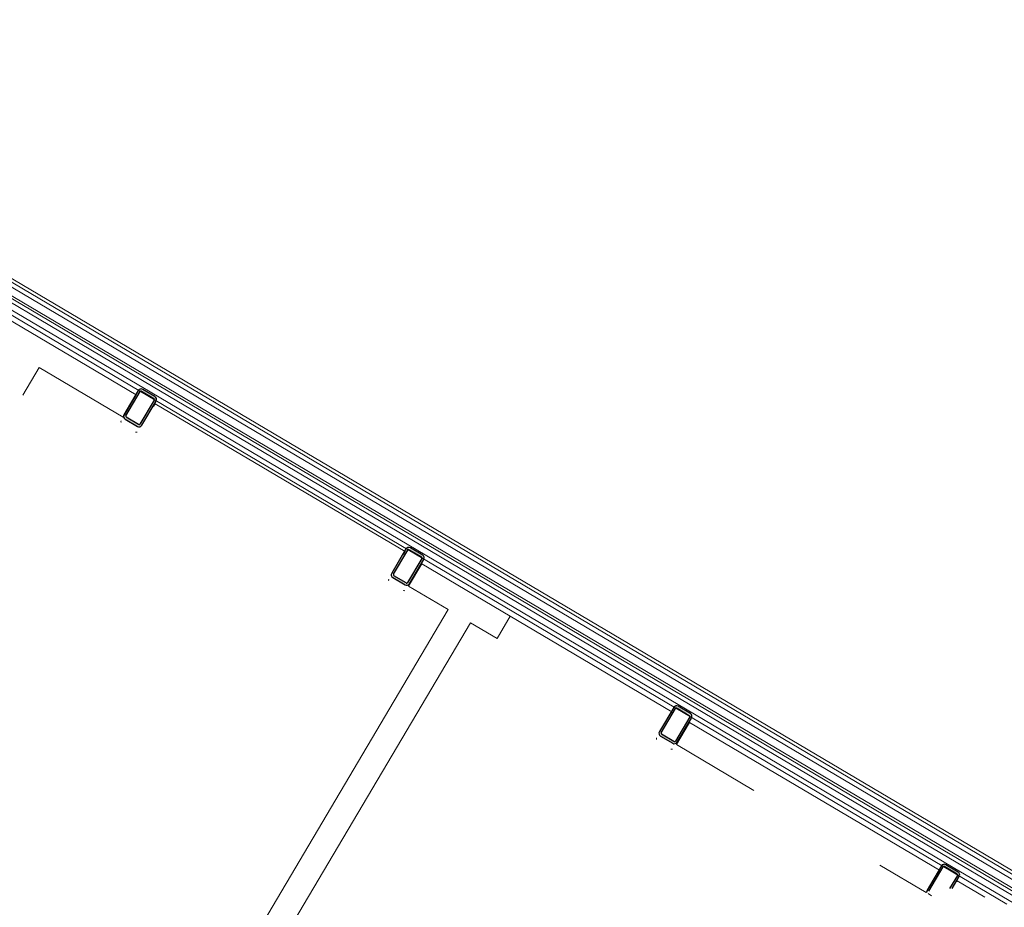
# Model space of a CAD drawing. Header units: metres. Extents: x 90929.1 to 91021.7, y 464820.1 to 464912.3.
# Tile 57 of 63: x 91010.2 to 91015.9, y 464887.8 to 464892.9. Entities that reach past the tile are written whole.
import ezdxf

# ---------------------------------------------------------------- set-up
doc = ezdxf.new("R2010")
doc.units = ezdxf.units.M
for name, color, linetype, lineweight in [('A-DETL-MBND', 5, 'Continuous', 9), ('A-FLOR', 192, 'Continuous', 9), ('A-GLAZ-CWMG', 51, 'Continuous', 9), ('A-WALL', 113, 'Continuous', 9), ('A-WALL-FNSH', 113, 'Continuous', 9), ('S-COLS', 52, 'Continuous', 9)]:
    doc.layers.add(name, color=color, linetype=linetype, lineweight=lineweight)

# ---------------------------------------------------------------- blocks, each defined once
blk = doc.blocks.new('Rectangular Mullion - 31_Jazo stijl rechts_onder-8552461-Situatie Nieuw')
at = {"layer": 'A-GLAZ-CWMG'}
for p, q in [((35041, -29438.3), (36590.1, -30354.9)), ((35058.8, -29408.2), (36607.9, -30324.8)), ((35028.3, -29459.8), (36577.4, -30376.4))]:
    blk.add_line(p, q, dxfattribs=at)
blk = doc.blocks.new('Rectangular Mullion - 31_Jazo stijl rechts_onder-8551693-Situatie Nieuw')
at = {"layer": 'A-GLAZ-CWMG'}
for p, q in [((38139.2, -31271.5), (38655.6, -31577.1)), ((38157.1, -31241.4), (38673.4, -31547)), ((38126.5, -31293.1), (38642.9, -31598.6))]:
    blk.add_line(p, q, dxfattribs=at)
blk = doc.blocks.new('Rectangular Mullion - 31_Jazo stijl rechts_onder-8552077-Situatie Nieuw')
at = {"layer": 'A-GLAZ-CWMG'}
for p, q in [((38673.4, -31547), (39706.2, -32158.1)), ((38642.9, -31598.6), (39675.6, -32209.7)), ((38655.6, -31577.1), (39688.4, -32188.2))]:
    blk.add_line(p, q, dxfattribs=at)
blk = doc.blocks.new('Rectangular Mullion - 31_Jazo stijl rechts_onder-V59-Situatie Nieuw')
at = {"layer": 'A-GLAZ-CWMG'}
for p, q in [((41255.3, -33074.7), (42288.1, -33685.8)), ((41224.8, -33126.3), (41547.3, -33317.2)), ((41237.5, -33104.8), (42270.2, -33715.9)), ((41746, -33434.7), (41771, -33449.6)), ((41969.7, -33567.1), (42257.5, -33737.4))]:
    blk.add_line(p, q, dxfattribs=at)
blk = doc.blocks.new('Basic Wall _ 21_kantplank - ___-10111498-Situatie Nieuw')
at = {"layer": 'A-WALL'}
for p, q in [((7377.2, 43273.3), (7377.2, 59269.7)), ((7352.2, 43273.3), (7352.2, 59172.3))]:
    blk.add_line(p, q, dxfattribs=at)

msp = doc.modelspace()

# ---------------------------------------------------------------- hatches: boundary and pattern name
at = {"layer": 'S-COLS', "lineweight": 5}
h = msp.add_hatch(color=256, dxfattribs=at)
h.paths.add_polyline_path([(91010.9348, 464890.5925), (91011.0176, 464890.7324), (91011.0068, 464890.7387), (91010.9279, 464890.5966), (91010.9318, 464890.5943)], flags=0)
h.paths.add_polyline_path([(91010.9234, 464890.5839), (91010.9279, 464890.5942), (91010.9155, 464890.5917), (91010.9155, 464890.585), (91010.9226, 464890.584)], flags=0)
h.paths.add_polyline_path([(91010.9092, 464890.5859), (91010.9137, 464890.5978), (91010.8445, 464890.6387), (91010.8382, 464890.628), (91010.891, 464890.5967)], flags=0)
h.paths.add_polyline_path([(91010.8382, 464890.628), (91010.8373, 464890.6473), (91010.8309, 464890.6491), (91010.8343, 464890.6331), (91010.8375, 464890.6288)], flags=0)
h.paths.add_polyline_path([(91010.8423, 464890.6473), (91010.9251, 464890.7871), (91010.9137, 464890.7924), (91010.8343, 464890.652), (91010.8414, 464890.6478)], flags=0)
h.paths.add_polyline_path([(91011.011, 464890.7581), (91010.9396, 464890.7993), (91010.9348, 464890.7886), (91011.0054, 464890.7485)], flags=0)
h.paths.add_polyline_path([(91011.0176, 464890.7324), (91011.0182, 464890.7485), (91011.011, 464890.7581), (91011.0118, 464890.7387)], flags=0)
h.paths.add_polyline_path([(91010.9289, 464890.79), (91010.9336, 464890.801), (91010.9221, 464890.7993), (91010.9178, 464890.7927), (91010.9251, 464890.7909)], flags=0)
h = msp.add_hatch(color=256, dxfattribs=at)
h.paths.add_polyline_path([(91012.484, 464889.6759), (91012.5667, 464889.8157), (91012.5557, 464889.8216), (91012.4742, 464889.6817)], flags=0)
h.paths.add_polyline_path([(91012.4725, 464889.6673), (91012.4809, 464889.6766), (91012.4646, 464889.6751), (91012.4646, 464889.6684), (91012.4718, 464889.6674)], flags=0)
h.paths.add_polyline_path([(91012.4583, 464889.6693), (91012.4628, 464889.6812), (91012.3936, 464889.7221), (91012.3873, 464889.7113)], flags=0)
h.paths.add_polyline_path([(91012.3873, 464889.7113), (91012.3865, 464889.7306), (91012.3799, 464889.7318), (91012.3834, 464889.7165), (91012.385, 464889.7143)], flags=0)
h.paths.add_polyline_path([(91012.3914, 464889.7306), (91012.473, 464889.8712), (91012.4634, 464889.8769), (91012.3834, 464889.7354), (91012.3873, 464889.7331)], flags=0)
h.paths.add_polyline_path([(91012.5601, 464889.8414), (91012.4891, 464889.8834), (91012.4828, 464889.8727), (91012.556, 464889.8344)], flags=0)
h.paths.add_polyline_path([(91012.5667, 464889.8157), (91012.5667, 464889.8327), (91012.5601, 464889.8414), (91012.5609, 464889.8221), (91012.5614, 464889.8216)], flags=0)
h.paths.add_polyline_path([(91012.478, 464889.8734), (91012.4828, 464889.8844), (91012.473, 464889.884), (91012.4634, 464889.8769), (91012.4742, 464889.8743)], flags=0)
h = msp.add_hatch(color=256, dxfattribs=at)
h.paths.add_polyline_path([(91014.0331, 464888.7593), (91014.1158, 464888.8991), (91014.1048, 464888.905), (91014.0261, 464888.7634), (91014.0301, 464888.761)], flags=0)
h.paths.add_polyline_path([(91014.0216, 464888.7506), (91014.0261, 464888.7609), (91014.0138, 464888.7585), (91014.0138, 464888.7518), (91014.0209, 464888.7508)], flags=0)
h.paths.add_polyline_path([(91013.9364, 464888.7947), (91013.9356, 464888.814), (91013.9292, 464888.8159), (91013.9325, 464888.7998), (91013.9356, 464888.7958)], flags=0)
h.paths.add_polyline_path([(91014.0074, 464888.7527), (91014.0119, 464888.7645), (91013.9428, 464888.8054), (91013.9364, 464888.7947)], flags=0)
h.paths.add_polyline_path([(91013.9406, 464888.814), (91014.0233, 464888.9539), (91014.0126, 464888.9602), (91013.9325, 464888.8188), (91013.9364, 464888.8165)], flags=0)
h.paths.add_polyline_path([(91014.1092, 464888.9248), (91014.0378, 464888.9661), (91014.0356, 464888.9539), (91014.1051, 464888.9178)], flags=0)
h.paths.add_polyline_path([(91014.1158, 464888.8991), (91014.1158, 464888.916), (91014.1092, 464888.9248), (91014.1101, 464888.9055), (91014.1105, 464888.905)], flags=0)
h.paths.add_polyline_path([(91014.0271, 464888.9567), (91014.0319, 464888.9677), (91014.0204, 464888.9661), (91014.016, 464888.9594), (91014.0233, 464888.9576)], flags=0)
h = msp.add_hatch(color=256, dxfattribs=at)
h.paths.add_polyline_path([(91015.4789, 464887.9037), (91015.4902, 464887.8982), (91015.5724, 464888.0372), (91015.5617, 464888.0436), (91015.4844, 464887.913)], flags=0)
h.paths.add_polyline_path([(91015.4773, 464887.8923), (91015.4846, 464887.8975), (91015.4779, 464887.8966), (91015.4773, 464887.8926)], flags=0)
h.paths.add_polyline_path([(91015.6238, 464887.913), (91015.665, 464887.9825), (91015.6539, 464887.9883), (91015.6093, 464887.913), (91015.6168, 464887.913)], flags=0)
h.paths.add_polyline_path([(91015.6584, 464888.0082), (91015.5869, 464888.0494), (91015.5847, 464888.0372), (91015.6542, 464888.0011)], flags=0)
h.paths.add_polyline_path([(91015.665, 464887.9825), (91015.665, 464887.9994), (91015.6584, 464888.0082), (91015.6592, 464887.9888), (91015.6596, 464887.9883)], flags=0)
h.paths.add_polyline_path([(91015.5763, 464888.0401), (91015.581, 464888.0511), (91015.5695, 464888.0494), (91015.5651, 464888.0428), (91015.5724, 464888.041)], flags=0)

# ---------------------------------------------------------------- linework, layer by layer
at = {"layer": 'A-DETL-MBND'}
msp.add_line((91007.6509, 464892.9387), (91021.5906, 464884.6905), dxfattribs=at)
at = {"layer": 'A-FLOR'}
for p, q in [((91017.217, 464887.1788), (91007.8657, 464892.7121)), ((91011.0121, 464890.7175), (91011.0026, 464890.7014)), ((91012.458, 464889.862), (91011.0121, 464890.7175)), ((91012.4484, 464889.8458), (91012.458, 464889.862)), ((91014.001, 464888.9351), (91013.0672, 464889.4876)), ((91013.9975, 464888.9292), (91014.001, 464888.9351)), ((91015.6534, 464887.9573), (91015.6499, 464887.9515)), ((91015.8121, 464887.8634), (91015.6534, 464887.9573)), ((91015.5049, 464887.8709), (91015.4845, 464887.883))]:
    msp.add_line(p, q, dxfattribs=at)
for centre, radius, start, end in [((91010.8327, 464890.6131), 0.0187, 164.3867, 194.3867), ((91010.9037, 464890.5711), 0.0187, 254.3867, 284.3867), ((91012.3818, 464889.6964), 0.0188, 164.3867, 194.3867), ((91012.4528, 464889.6544), 0.0188, 254.3867, 284.3867), ((91013.9309, 464888.7798), 0.0188, 164.3867, 194.3867), ((91014.0019, 464888.7378), 0.0188, 254.3867, 284.3867)]:
    msp.add_arc(centre, radius, start, end, dxfattribs=at)
at = {"layer": 'A-WALL'}
msp.add_line((91017.2121, 464887.1649), (91007.8612, 464892.6979), dxfattribs=at)
at = {"layer": 'A-WALL-FNSH'}
for p, q in [((91010.9028, 464890.7683), (91009.4569, 464891.6239)), ((91010.2455, 464890.7671), (91010.3401, 464890.927)), ((91010.3401, 464890.927), (91010.8264, 464890.6392)), ((91010.8264, 464890.6392), (91010.9028, 464890.7683)), ((91012.5552, 464889.7906), (91012.4788, 464889.6615)), ((91013.0672, 464889.4876), (91012.5552, 464889.7906)), ((91012.4788, 464889.6615), (91012.7068, 464889.5265)), ((91012.7068, 464889.5265), (91010.8364, 464886.3654)), ((91012.9908, 464889.3585), (91013.0672, 464889.4876)), ((91010.9655, 464886.289), (91012.8359, 464889.4502)), ((91012.8359, 464889.4502), (91012.9908, 464889.3585)), ((91014.1043, 464888.8739), (91014.0279, 464888.7449)), ((91015.5501, 464888.0184), (91014.1043, 464888.8739)), ((91014.0279, 464888.7449), (91014.4753, 464888.4801)), ((91015.2053, 464888.0482), (91015.4737, 464887.8893)), ((91015.4737, 464887.8893), (91015.5501, 464888.0184))]:
    msp.add_line(p, q, dxfattribs=at)
at = {"layer": 'S-COLS', "lineweight": 25}
for p, q in [((91010.9143, 464890.7935), (91010.8316, 464890.6536)), ((91010.8423, 464890.6473), (91010.9251, 464890.7871)), ((91010.9336, 464890.7893), (91011.0046, 464890.7473)), ((91011.011, 464890.7581), (91010.94, 464890.8001)), ((91011.0068, 464890.7387), (91010.9241, 464890.5989)), ((91010.9348, 464890.5925), (91011.0176, 464890.7324)), ((91010.8382, 464890.628), (91010.9092, 464890.5859)), ((91010.9155, 464890.5967), (91010.8445, 464890.6387)), ((91012.4634, 464889.8769), (91012.3807, 464889.737)), ((91012.3914, 464889.7306), (91012.4742, 464889.8705)), ((91012.4828, 464889.8727), (91012.5538, 464889.8307)), ((91012.5601, 464889.8414), (91012.4891, 464889.8834)), ((91012.556, 464889.8221), (91012.4732, 464889.6823)), ((91012.484, 464889.6759), (91012.5667, 464889.8157)), ((91012.3873, 464889.7113), (91012.4583, 464889.6693)), ((91012.4646, 464889.6801), (91012.3936, 464889.7221)), ((91014.0126, 464888.9602), (91013.9298, 464888.8204)), ((91013.9406, 464888.814), (91014.0233, 464888.9539)), ((91014.0319, 464888.9561), (91014.1029, 464888.914)), ((91014.1092, 464888.9248), (91014.0382, 464888.9668)), ((91014.1051, 464888.9055), (91014.0223, 464888.7656)), ((91014.0331, 464888.7593), (91014.1158, 464888.8991)), ((91013.9364, 464888.7947), (91014.0074, 464888.7527)), ((91014.0138, 464888.7634), (91013.9428, 464888.8054)), ((91015.5617, 464888.0436), (91015.4789, 464887.9037)), ((91015.6584, 464888.0082), (91015.5874, 464888.0502)), ((91015.4897, 464887.8974), (91015.5724, 464888.0372)), ((91015.581, 464888.0394), (91015.652, 464887.9974)), ((91015.6542, 464887.9888), (91015.6089, 464887.9123)), ((91015.6238, 464887.913), (91015.665, 464887.9825))]:
    msp.add_line(p, q, dxfattribs=at)
for centre, radius, start, end in [((91010.9305, 464890.7839), 0.0187, 59.3867, 149.3867), ((91010.9305, 464890.7839), 0.00625, 59.3867, 149.3867), ((91011.0015, 464890.7419), 0.00625, 329.3867, 59.3867), ((91011.0015, 464890.7419), 0.0187, 329.3867, 59.3867), ((91010.8477, 464890.6441), 0.0187, 149.3867, 239.3867), ((91010.8477, 464890.6441), 0.00625, 149.3867, 239.3867), ((91010.9187, 464890.6021), 0.0187, 239.3867, 329.3867), ((91010.9187, 464890.6021), 0.00625, 239.3867, 329.3867), ((91012.4796, 464889.8673), 0.0187, 59.3867, 149.3867), ((91012.4796, 464889.8673), 0.00625, 59.3867, 149.3867), ((91012.5506, 464889.8253), 0.00625, 329.3867, 59.3867), ((91012.5506, 464889.8253), 0.0187, 329.3867, 59.3867), ((91012.3968, 464889.7275), 0.0187, 149.3867, 239.3867), ((91012.3968, 464889.7275), 0.00625, 149.3867, 239.3867), ((91012.4678, 464889.6854), 0.0187, 239.3867, 329.3867), ((91012.4678, 464889.6854), 0.00625, 239.3867, 329.3867), ((91014.0287, 464888.9507), 0.0188, 59.3867, 149.3867), ((91014.0287, 464888.9507), 0.00625, 59.3867, 149.3867), ((91014.0997, 464888.9087), 0.00625, 329.3867, 59.3867), ((91014.0997, 464888.9087), 0.0188, 329.3867, 59.3867), ((91013.9459, 464888.8108), 0.0188, 149.3867, 239.3867), ((91013.9459, 464888.8108), 0.00625, 149.3867, 239.3867), ((91014.0169, 464888.7688), 0.0187, 239.3867, 329.3867), ((91014.0169, 464888.7688), 0.00625, 239.3867, 329.3867), ((91015.5778, 464888.034), 0.0188, 59.3867, 149.3867), ((91015.5778, 464888.034), 0.00625, 59.3867, 149.3867), ((91015.6488, 464887.992), 0.00625, 329.3867, 59.3867), ((91015.6488, 464887.992), 0.0187, 329.3867, 59.3867), ((91015.4951, 464887.8942), 0.0188, 149.3867, 185.6139)]:
    msp.add_arc(centre, radius, start, end, dxfattribs=at)

# ---------------------------------------------------------------- block references
at = {"layer": 'A-GLAZ-CWMG', "xscale": 0.001, "yscale": 0.001, "zscale": 0.001}
for name, p in [('Rectangular Mullion - 31_Jazo stijl rechts_onder-8552461-Situatie Nieuw', (90974.3923, 464921.14)), ('Rectangular Mullion - 31_Jazo stijl rechts_onder-8552461-Situatie Nieuw', (90975.9414, 464920.2234)), ('Rectangular Mullion - 31_Jazo stijl rechts_onder-8551693-Situatie Nieuw', (90974.3923, 464921.14)), ('Rectangular Mullion - 31_Jazo stijl rechts_onder-8552077-Situatie Nieuw', (90974.3923, 464921.14)), ('Rectangular Mullion - 31_Jazo stijl rechts_onder-8552461-Situatie Nieuw', (90979.0397, 464918.3901)), ('Rectangular Mullion - 31_Jazo stijl rechts_onder-V59-Situatie Nieuw', (90974.3923, 464921.14))]:
    msp.add_blockref(name, p, dxfattribs=at)
at = {"layer": 'A-WALL', "xscale": 0.001, "yscale": 0.001, "zscale": 0.001, "rotation": 239.3867000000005}
msp.add_blockref('Basic Wall _ 21_kantplank - ___-10111498-Situatie Nieuw', (90974.3923, 464921.14), dxfattribs=at)

doc.saveas('drawing.dxf')
